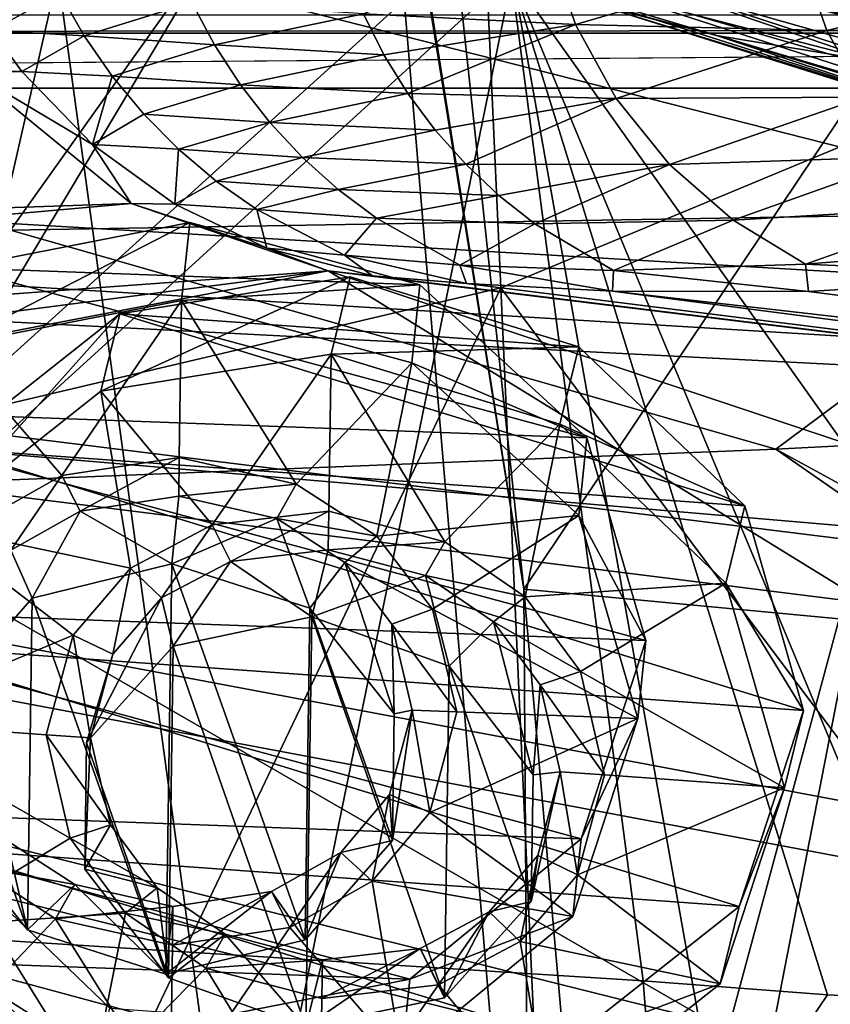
# Model space of a CAD drawing. Header units: metres. Extents: x -1004 to 0, y -808 to 0.
# Tile 113 of 139: x -347 to -308, y -101 to -54. Entities that reach past the tile are written whole.
import ezdxf

# ---------------------------------------------------------------- set-up
doc = ezdxf.new("R2010")
doc.units = ezdxf.units.M

msp = doc.modelspace()

# ---------------------------------------------------------------- linework, layer by layer
at = {"layer": 'top'}
for points in [[(-329.888824, -38.088737, 1930.046631), (-378.607605, -119.60273, 1985.827881), (-382.221283, -31.021881, 1934.762817)], [(-322.60022, -124.122322, 1979.295166), (-378.607605, -119.60273, 1985.827881), (-329.888824, -38.088737, 1930.046631)], [(-322.885803, -81.489136, 1954.172607), (-322.60022, -124.122322, 1979.295166), (-329.888824, -38.088737, 1930.046631)], [(-329.888824, -38.088737, 1930.046631), (-329.803864, -38.102722, 1930.036133), (-322.885803, -81.489136, 1954.172607)], [(-329.803864, -38.102722, 1930.036133), (-327.490509, -38.486088, 1929.765381), (-322.885803, -81.489136, 1954.172607)], [(-322.885803, -81.489136, 1954.172607), (-327.490509, -38.486088, 1929.765381), (-297.666809, -43.873398, 1928.242798)], [(-531.962463, -59.26767, 664.851257), (-249.112656, -44.404568, 665.240845), (-493.932129, -42.133965, 665.300049)], [(-322.885803, -81.489136, 1954.172607), (-297.666809, -43.873398, 1928.242798), (-307.902313, -82.908188, 1952.266235)], [(-249.112656, -44.404568, 665.240845), (-531.962463, -59.26767, 664.851257), (-202.874207, -76.227615, 664.407471)], [(-324.765137, -50.017815, 1509.10791), (-350.651184, -73.441544, 1524.558838), (-351.741699, -44.368996, 1507.820435)], [(-332.297424, -47.333519, 1243.259888), (-322.363861, -48.699509, 1199.064941), (-297.819336, -55.560478, 1199.125366)], [(-332.297424, -47.333519, 1243.259888), (-297.819336, -55.560478, 1199.125366), (-308.219482, -54.015511, 1243.258789)], [(-331.252136, -49.917217, 1479.793945), (-338.164642, -48.696449, 1447.124756), (-313.731018, -55.156986, 1447.401611)], [(-313.731018, -55.156986, 1447.401611), (-338.164642, -48.696449, 1447.124756), (-319.438293, -53.694134, 1413.385254)], [(-322.363861, -48.699509, 1199.064941), (-284.782043, -57.470615, 1155.747559), (-297.819336, -55.560478, 1199.125366)], [(-322.363861, -48.699509, 1199.064941), (-309.941284, -50.414143, 1155.576294), (-284.782043, -57.470615, 1155.747559)], [(-323.982086, -67.162064, 1518.985474), (-350.651184, -73.441544, 1524.558838), (-324.765137, -50.017815, 1509.10791)], [(-324.765137, -50.017815, 1509.10791), (-331.252136, -49.917217, 1479.793945), (-306.108185, -56.41354, 1479.853638)], [(-306.108185, -56.41354, 1479.853638), (-331.252136, -49.917217, 1479.793945), (-313.731018, -55.156986, 1447.401611)], [(-298.321289, -56.500305, 1510.757568), (-323.982086, -67.162064, 1518.985474), (-324.765137, -50.017815, 1509.10791)], [(-298.321289, -56.500305, 1510.757568), (-324.765137, -50.017815, 1509.10791), (-306.108185, -56.41354, 1479.853638)], [(-309.941284, -50.414143, 1155.576294), (-298.157166, -50.784431, 1111.821167), (-272.47406, -57.925327, 1112.078247)], [(-309.941284, -50.414143, 1155.576294), (-272.47406, -57.925327, 1112.078247), (-284.782043, -57.470615, 1155.747559)], [(-321.732208, -50.822426, 1817.403442), (-330.519928, -54.137676, 1775.916504), (-320.433777, -54.634357, 1817.318359)], [(-321.732208, -50.822426, 1817.403442), (-320.433777, -54.634357, 1817.318359), (-309.681976, -51.502537, 1858.304443)], [(-320.433777, -54.634357, 1817.318359), (-308.488464, -54.930969, 1858.237183), (-309.681976, -51.502537, 1858.304443)], [(-309.681976, -51.502537, 1858.304443), (-308.488464, -54.930969, 1858.237183), (-295.867584, -51.886883, 1898.645142)], [(-295.867584, -51.886883, 1898.645142), (-308.488464, -54.930969, 1858.237183), (-294.769318, -54.885746, 1898.599609)], [(-376.130707, -52.26717, 2033.806885), (-372.22702, -96.644707, 2025.778931), (-323.517303, -52.26717, 2030.046021)], [(-372.22702, -96.644707, 2025.778931), (-317.222504, -100.118637, 2020.946167), (-323.517303, -52.26717, 2030.046021)], [(-366.171051, -52.26717, 181.828079), (-345.062103, -52.26717, 185.403137), (-360.168396, -118.592033, 189.773727)], [(-345.062103, -52.26717, 185.403137), (-336.40332, -115.66851, 194.224075), (-360.168396, -118.592033, 189.773727)], [(-345.062103, -52.26717, 185.403137), (-323.424683, -52.26717, 190.665115), (-336.40332, -115.66851, 194.224075)], [(-323.424683, -52.26717, 190.665115), (-312.841736, -111.61409, 200.455399), (-336.40332, -115.66851, 194.224075)], [(-308.442505, -100.78614, 2019.896606), (-303.170807, -101.056534, 2019.255127), (-323.517303, -52.26717, 2030.046021)], [(-303.170807, -101.056534, 2019.255127), (-289.312134, -100.438484, 2017.681763), (-323.517303, -52.26717, 2030.046021)], [(-323.517303, -52.26717, 2030.046021), (-289.312134, -100.438484, 2017.681763), (-271.142548, -52.26717, 2023.785889)], [(-323.517303, -52.26717, 2030.046021), (-317.222504, -100.118637, 2020.946167), (-308.442505, -100.78614, 2019.896606)], [(-323.424683, -52.26717, 190.665115), (-301.283936, -52.26717, 197.828186), (-312.841736, -111.61409, 200.455399)], [(-301.283936, -52.26717, 197.828186), (-289.953552, -106.590332, 208.299179), (-312.841736, -111.61409, 200.455399)], [(-348.199188, -54.918324, 1649.629639), (-344.968475, -53.13139, 1691.991455), (-349.455109, -52.850819, 1649.664185)], [(-297.223114, -60.051609, 1333.162476), (-322.363007, -52.581688, 1378.559692), (-320.502441, -52.521122, 1333.181152)], [(-299.017517, -59.993362, 1378.557983), (-322.363007, -52.581688, 1378.559692), (-297.223114, -60.051609, 1333.162476)], [(-322.363007, -52.581688, 1378.559692), (-299.017517, -59.993362, 1378.557983), (-319.438293, -53.694134, 1413.385254)], [(-315.786743, -53.000256, 1288.011963), (-292.430908, -60.664188, 1287.986084), (-320.502441, -52.521122, 1333.181152)], [(-320.502441, -52.521122, 1333.181152), (-292.430908, -60.664188, 1287.986084), (-297.223114, -60.051609, 1333.162476)], [(-343.806641, -55.171806, 1691.945679), (-344.968475, -53.13139, 1691.991455), (-348.199188, -54.918324, 1649.629639)], [(-338.679626, -53.595192, 1734.107422), (-344.968475, -53.13139, 1691.991455), (-343.806641, -55.171806, 1691.945679)], [(-292.430908, -60.664188, 1287.986084), (-315.786743, -53.000256, 1288.011963), (-284.649048, -61.827869, 1243.246216)], [(-315.786743, -53.000256, 1288.011963), (-308.219482, -54.015511, 1243.258789), (-284.649048, -61.827869, 1243.246216)], [(-338.679626, -53.595192, 1734.107422), (-343.806641, -55.171806, 1691.945679), (-337.612671, -55.604336, 1734.056274)], [(-330.519928, -54.137676, 1775.916504), (-338.679626, -53.595192, 1734.107422), (-337.612671, -55.604336, 1734.056274)], [(-319.438293, -53.694134, 1413.385254), (-299.017517, -59.993362, 1378.557983), (-295.864014, -61.099407, 1413.545776)], [(-319.438293, -53.694134, 1413.385254), (-295.864014, -61.099407, 1413.545776), (-313.731018, -55.156986, 1447.401611)], [(-329.544006, -56.07827, 1775.865112), (-330.519928, -54.137676, 1775.916504), (-337.612671, -55.604336, 1734.056274)], [(-330.519928, -54.137676, 1775.916504), (-329.544006, -56.07827, 1775.865112), (-320.433777, -54.634357, 1817.318359)], [(-320.433777, -54.634357, 1817.318359), (-329.544006, -56.07827, 1775.865112), (-328.40274, -57.926014, 1775.81189)], [(-318.494507, -58.160942, 1817.221436), (-320.433777, -54.634357, 1817.318359), (-328.40274, -57.926014, 1775.81189)], [(-308.488464, -54.930969, 1858.237183), (-320.433777, -54.634357, 1817.318359), (-318.494507, -58.160942, 1817.221436)], [(-349.237091, -56.875664, 1607.294556), (-346.765869, -56.866184, 1649.595703), (-348.199188, -54.918324, 1649.629639)], [(-346.765869, -56.866184, 1649.595703), (-343.806641, -55.171806, 1691.945679), (-348.199188, -54.918324, 1649.629639)], [(-342.470184, -57.101757, 1691.900391), (-343.806641, -55.171806, 1691.945679), (-346.765869, -56.866184, 1649.595703)], [(-337.612671, -55.604336, 1734.056274), (-343.806641, -55.171806, 1691.945679), (-342.470184, -57.101757, 1691.900391)], [(-306.720154, -58.098354, 1858.155396), (-308.488464, -54.930969, 1858.237183), (-318.494507, -58.160942, 1817.221436)], [(-295.864014, -61.099407, 1413.545776), (-289.555817, -62.543907, 1447.660156), (-313.731018, -55.156986, 1447.401611)], [(-313.731018, -55.156986, 1447.401611), (-289.555817, -62.543907, 1447.660156), (-306.108185, -56.41354, 1479.853638)], [(-294.769318, -54.885746, 1898.599609), (-308.488464, -54.930969, 1858.237183), (-306.720154, -58.098354, 1858.155396)], [(-336.374207, -57.512032, 1734.004517), (-337.612671, -55.604336, 1734.056274), (-342.470184, -57.101757, 1691.900391)], [(-329.544006, -56.07827, 1775.865112), (-337.612671, -55.604336, 1734.056274), (-336.374207, -57.512032, 1734.004517)], [(-328.40274, -57.926014, 1775.81189), (-329.544006, -56.07827, 1775.865112), (-336.374207, -57.512032, 1734.004517)], [(-295.983002, -104.537399, 1538.428955), (-323.982086, -67.162064, 1518.985474), (-298.321289, -56.500305, 1510.757568)], [(-615.470276, -72.550049, 1606.88501), (-341.576477, -63.148872, 1607.130249), (-349.237091, -56.875664, 1607.294556)], [(-343.410339, -60.344074, 1649.530273), (-346.765869, -56.866184, 1649.595703), (-349.237091, -56.875664, 1607.294556)], [(-341.576477, -63.148872, 1607.130249), (-343.410339, -60.344074, 1649.530273), (-349.237091, -56.875664, 1607.294556)], [(-343.410339, -60.344074, 1649.530273), (-342.470184, -57.101757, 1691.900391), (-346.765869, -56.866184, 1649.595703)], [(-340.968628, -58.906216, 1691.855835), (-342.470184, -57.101757, 1691.900391), (-343.410339, -60.344074, 1649.530273)], [(-336.374207, -57.512032, 1734.004517), (-342.470184, -57.101757, 1691.900391), (-340.968628, -58.906216, 1691.855835)], [(-340.968628, -58.906216, 1691.855835), (-334.97287, -59.303493, 1733.952637), (-336.374207, -57.512032, 1734.004517)], [(-334.97287, -59.303493, 1733.952637), (-328.40274, -57.926014, 1775.81189), (-336.374207, -57.512032, 1734.004517)], [(-334.97287, -59.303493, 1733.952637), (-327.104065, -59.666676, 1775.757324), (-328.40274, -57.926014, 1775.81189)], [(-327.104065, -59.666676, 1775.757324), (-318.494507, -58.160942, 1817.221436), (-328.40274, -57.926014, 1775.81189)], [(-318.494507, -58.160942, 1817.221436), (-327.104065, -59.666676, 1775.757324), (-325.658264, -61.28764, 1775.701904)], [(-315.972229, -61.296837, 1817.115479), (-318.494507, -58.160942, 1817.221436), (-325.658264, -61.28764, 1775.701904)], [(-306.720154, -58.098354, 1858.155396), (-318.494507, -58.160942, 1817.221436), (-315.972229, -61.296837, 1817.115479)], [(-304.429474, -60.910816, 1858.061768), (-306.720154, -58.098354, 1858.155396), (-315.972229, -61.296837, 1817.115479)], [(-339.313843, -60.572037, 1691.812378), (-340.968628, -58.906216, 1691.855835), (-343.410339, -60.344074, 1649.530273)], [(-334.97287, -59.303493, 1733.952637), (-340.968628, -58.906216, 1691.855835), (-339.313843, -60.572037, 1691.812378)], [(-594.247375, -171.585114, 661.909546), (-196.308548, -147.470947, 662.541565), (-531.962463, -59.26767, 664.851257)], [(-196.308548, -147.470947, 662.541565), (-191.884094, -88.40519, 664.088562), (-531.962463, -59.26767, 664.851257)], [(-531.962463, -59.26767, 664.851257), (-191.884094, -88.40519, 664.088562), (-202.874207, -76.227615, 664.407471)], [(-333.41983, -60.965702, 1733.901001), (-334.97287, -59.303493, 1733.952637), (-339.313843, -60.572037, 1691.812378)], [(-327.104065, -59.666676, 1775.757324), (-334.97287, -59.303493, 1733.952637), (-333.41983, -60.965702, 1733.901001)], [(-325.658264, -61.28764, 1775.701904), (-327.104065, -59.666676, 1775.757324), (-333.41983, -60.965702, 1733.901001)], [(-339.490112, -63.178596, 1649.470215), (-343.410339, -60.344074, 1649.530273), (-341.576477, -63.148872, 1607.130249)], [(-339.490112, -63.178596, 1649.470215), (-339.313843, -60.572037, 1691.812378), (-343.410339, -60.344074, 1649.530273)], [(-337.518402, -62.086548, 1691.770264), (-339.313843, -60.572037, 1691.812378), (-339.490112, -63.178596, 1649.470215)], [(-333.41983, -60.965702, 1733.901001), (-339.313843, -60.572037, 1691.812378), (-337.518402, -62.086548, 1691.770264)], [(-331.726868, -62.486088, 1733.849976), (-333.41983, -60.965702, 1733.901001), (-337.518402, -62.086548, 1691.770264)], [(-325.658264, -61.28764, 1775.701904), (-333.41983, -60.965702, 1733.901001), (-331.726868, -62.486088, 1733.849976)], [(-324.076294, -62.776718, 1775.645874), (-325.658264, -61.28764, 1775.701904), (-331.726868, -62.486088, 1733.849976)], [(-315.972229, -61.296837, 1817.115479), (-325.658264, -61.28764, 1775.701904), (-324.076294, -62.776718, 1775.645874)], [(-322.369049, -64.121727, 1775.589844), (-315.972229, -61.296837, 1817.115479), (-324.076294, -62.776718, 1775.645874)], [(-315.972229, -61.296837, 1817.115479), (-322.369049, -64.121727, 1775.589844), (-312.942383, -63.948524, 1817.003662)], [(-304.429474, -60.910816, 1858.061768), (-315.972229, -61.296837, 1817.115479), (-312.942383, -63.948524, 1817.003662)], [(-301.684357, -63.284969, 1857.958984), (-304.429474, -60.910816, 1858.061768), (-312.942383, -63.948524, 1817.003662)], [(-335.59491, -63.437088, 1691.729858), (-337.518402, -62.086548, 1691.770264), (-339.490112, -63.178596, 1649.470215)], [(-331.726868, -62.486088, 1733.849976), (-337.518402, -62.086548, 1691.770264), (-335.59491, -63.437088, 1691.729858)], [(-329.905762, -63.852089, 1733.799927), (-331.726868, -62.486088, 1733.849976), (-335.59491, -63.437088, 1691.729858)], [(-324.076294, -62.776718, 1775.645874), (-331.726868, -62.486088, 1733.849976), (-329.905762, -63.852089, 1733.799927)], [(-615.470276, -72.550049, 1606.88501), (-591.933105, -85.384491, 1606.548584), (-341.576477, -63.148872, 1607.130249)], [(-591.933105, -85.384491, 1606.548584), (-332.205414, -66.348167, 1607.047974), (-341.576477, -63.148872, 1607.130249)], [(-341.576477, -63.148872, 1607.130249), (-332.205414, -66.348167, 1607.047974), (-335.122498, -65.274345, 1649.417358)], [(-335.122498, -65.274345, 1649.417358), (-339.490112, -63.178596, 1649.470215), (-341.576477, -63.148872, 1607.130249)], [(-335.59491, -63.437088, 1691.729858), (-339.490112, -63.178596, 1649.470215), (-335.122498, -65.274345, 1649.417358)], [(-322.369049, -64.121727, 1775.589844), (-324.076294, -62.776718, 1775.645874), (-329.905762, -63.852089, 1733.799927)], [(-329.905762, -63.852089, 1733.799927), (-335.59491, -63.437088, 1691.729858), (-331.423981, -65.601555, 1691.655762)], [(-331.423981, -65.601555, 1691.655762), (-335.59491, -63.437088, 1691.729858), (-335.122498, -65.274345, 1649.417358)], [(-301.684357, -63.284969, 1857.958984), (-312.942383, -63.948524, 1817.003662), (-309.493134, -66.029953, 1816.889404)], [(-298.56427, -65.144127, 1857.85022), (-301.684357, -63.284969, 1857.958984), (-309.493134, -66.029953, 1816.889404)], [(-325.935669, -66.076126, 1733.704834), (-329.905762, -63.852089, 1733.799927), (-331.423981, -65.601555, 1691.655762)], [(-322.369049, -64.121727, 1775.589844), (-329.905762, -63.852089, 1733.799927), (-325.935669, -66.076126, 1733.704834)], [(-318.63147, -66.335747, 1775.47937), (-322.369049, -64.121727, 1775.589844), (-325.935669, -66.076126, 1733.704834)], [(-312.942383, -63.948524, 1817.003662), (-322.369049, -64.121727, 1775.589844), (-318.63147, -66.335747, 1775.47937)], [(-309.493134, -66.029953, 1816.889404), (-312.942383, -63.948524, 1817.003662), (-318.63147, -66.335747, 1775.47937)], [(-332.205414, -66.348167, 1607.047974), (-330.090454, -66.582947, 1655.322266), (-335.122498, -65.274345, 1649.417358)], [(-335.122498, -65.274345, 1649.417358), (-330.090454, -66.582947, 1655.322266), (-331.423981, -65.601555, 1691.655762)], [(-309.493134, -66.029953, 1816.889404), (-297.378326, -66.572098, 1849.74353), (-298.56427, -65.144127, 1857.85022)], [(-330.090454, -66.582947, 1655.322266), (-325.61673, -66.957962, 1703.570801), (-331.423981, -65.601555, 1691.655762)], [(-331.423981, -65.601555, 1691.655762), (-325.61673, -66.957962, 1703.570801), (-325.935669, -66.076126, 1733.704834)], [(-591.933105, -85.384491, 1606.548584), (-567.294678, -96.737617, 1606.251099), (-332.205414, -66.348167, 1607.047974)], [(-567.294678, -96.737617, 1606.251099), (-541.695801, -106.479683, 1605.995728), (-332.205414, -66.348167, 1607.047974)], [(-332.205414, -66.348167, 1607.047974), (-541.695801, -106.479683, 1605.995728), (-272.857819, -102.921715, 1606.087891)], [(-272.857819, -102.921715, 1606.087891), (-246.948975, -94.762154, 1606.301514), (-332.205414, -66.348167, 1607.047974)], [(-246.948975, -94.762154, 1606.301514), (-225.76767, -79.417076, 1606.705933), (-332.205414, -66.348167, 1607.047974)], [(-332.205414, -66.348167, 1607.047974), (-225.76767, -79.417076, 1606.705933), (-330.090454, -66.582947, 1655.322266)], [(-325.61673, -66.957962, 1703.570801), (-318.67804, -67.316513, 1752.300415), (-325.935669, -66.076126, 1733.704834)], [(-325.935669, -66.076126, 1733.704834), (-318.67804, -67.316513, 1752.300415), (-318.63147, -66.335747, 1775.47937)], [(-318.67804, -67.316513, 1752.300415), (-309.347412, -67.335449, 1800.758545), (-318.63147, -66.335747, 1775.47937)], [(-318.63147, -66.335747, 1775.47937), (-309.347412, -67.335449, 1800.758545), (-309.493134, -66.029953, 1816.889404)], [(-309.347412, -67.335449, 1800.758545), (-297.378326, -66.572098, 1849.74353), (-309.493134, -66.029953, 1816.889404)], [(-225.767654, -79.416962, 1703.572632), (-325.61673, -66.957962, 1703.570801), (-330.090454, -66.582947, 1655.322266)], [(-225.76767, -79.417076, 1606.705933), (-225.767654, -79.416962, 1703.572632), (-330.090454, -66.582947, 1655.322266)], [(-318.67804, -67.316513, 1752.300415), (-325.61673, -66.957962, 1703.570801), (-225.767654, -79.416962, 1703.572632)], [(-297.378326, -66.572098, 1849.74353), (-309.347412, -67.335449, 1800.758545), (-225.767654, -77.948128, 1800.771362)], [(-323.982086, -67.162064, 1518.985474), (-348.900391, -119.331909, 1551.006836), (-350.651184, -73.441544, 1524.558838)], [(-321.921265, -113.105431, 1545.40979), (-348.900391, -119.331909, 1551.006836), (-323.982086, -67.162064, 1518.985474)], [(-295.983002, -104.537399, 1538.428955), (-321.921265, -113.105431, 1545.40979), (-323.982086, -67.162064, 1518.985474)], [(-225.767654, -77.948128, 1800.771362), (-309.347412, -67.335449, 1800.758545), (-318.67804, -67.316513, 1752.300415)], [(-225.767654, -77.948128, 1800.771362), (-318.67804, -67.316513, 1752.300415), (-225.767654, -79.416962, 1703.572632)], [(-307.902313, -82.908188, 1952.266235), (-319.120483, -124.470184, 1978.742554), (-322.885803, -81.489136, 1954.172607)], [(-319.120483, -124.470184, 1978.742554), (-322.60022, -124.122322, 1979.295166), (-322.885803, -81.489136, 1954.172607)], [(-303.635834, -124.783379, 1976.071655), (-319.120483, -124.470184, 1978.742554), (-307.902313, -82.908188, 1952.266235)], [(-372.22702, -96.644707, 2025.778931), (-373.720337, -108.123314, 2005.617065), (-316.263245, -112.357918, 1999.483887)], [(-317.222504, -100.118637, 2020.946167), (-372.22702, -96.644707, 2025.778931), (-316.263245, -112.357918, 1999.483887)], [(-316.263245, -112.357918, 1999.483887), (-308.442505, -100.78614, 2019.896606), (-317.222504, -100.118637, 2020.946167)], [(-303.170807, -101.056534, 2019.255127), (-308.442505, -100.78614, 2019.896606), (-316.263245, -112.357918, 1999.483887)], [(-303.635834, -124.783379, 1976.071655), (-303.170807, -101.056534, 2019.255127), (-316.263245, -112.357918, 1999.483887)]]:
    msp.add_3dface(points, dxfattribs=at)
at = {"layer": 'top0123411'}
for points in [[(-10, -10, 90), (-502.018646, -625.846375, 90), (-994.037292, -10, 90)], [(-494.003571, -626.560364, 90), (-502.018646, -625.846375, 90), (-10, -10, 90)], [(-485.779327, -628.854126, 90), (-494.003571, -626.560364, 90), (-10, -10, 90)], [(-477.800262, -632.855408, 90), (-485.779327, -628.854126, 90), (-10, -10, 90)], [(-10, -10, 90), (-470.61264, -638.481506, 90), (-477.800262, -632.855408, 90)], [(-217.024689, -763.271118, 90), (-470.61264, -638.481506, 90), (-10, -10, 90)], [(-393.460449, -52.505119, 163.059708), (-347.30011, -64.42334, 141.24382), (-338.880219, -52.554417, 163.059708)], [(-347.30011, -64.42334, 141.24382), (-295.737305, -63.549622, 141.152725), (-338.880219, -52.554417, 163.059708)], [(-338.880219, -52.554417, 163.059708), (-295.737305, -63.549622, 141.152725), (-285.483551, -52.625134, 163.059708)], [(-347.30011, -64.42334, 141.24382), (-310.910522, -74.838074, 118.716759), (-295.737305, -63.549622, 141.152725)], [(-310.910522, -74.838074, 118.716759), (-261.255157, -72.276657, 118.761467), (-295.737305, -63.549622, 141.152725)], [(-357.917725, -76.72718, 118.683784), (-310.910522, -74.838074, 118.716759), (-347.30011, -64.42334, 141.24382)], [(-261.255157, -72.276657, 118.761467), (-310.910522, -74.838074, 118.716759), (-67.634972, -207.468338, 116.401688)], [(-310.910522, -74.838074, 118.716759), (-357.917725, -76.72718, 118.683784), (-65.746979, -245.352539, 115.740417)], [(-67.634972, -207.468338, 116.401688), (-310.910522, -74.838074, 118.716759), (-65.746979, -245.352539, 115.740417)], [(-65.746979, -245.352539, 115.740417), (-357.917725, -76.72718, 118.683784), (-406.245697, -78.120522, 118.659462)], [(-406.245697, -78.120522, 118.659462), (-490.16217, -606.131226, 109.443001), (-63.32338, -322.340668, 114.396584)], [(-63.32338, -322.340668, 114.396584), (-64.29863, -283.87738, 115.067963), (-406.245697, -78.120522, 118.659462)], [(-64.29863, -283.87738, 115.067963), (-65.746979, -245.352539, 115.740417), (-406.245697, -78.120522, 118.659462)]]:
    msp.add_3dface(points, dxfattribs=at)
at = {"layer": 'top0123412'}
for points in [[(-51.716675, -51.714104, 2065.279785), (-952.320618, -51.714104, 2065.279785), (-502.018646, -55.05748, 2077.158447)], [(-54.777439, -54.774872, 2076.154297), (-51.716675, -51.714104, 2065.279785), (-502.018646, -55.05748, 2077.158447)], [(-502.018646, -57.672649, 2075.415039), (-949.849792, -54.184963, 2063.023682), (-54.187531, -54.184963, 2063.023682)], [(-57.675217, -57.672649, 2075.415039), (-502.018646, -57.672649, 2075.415039), (-54.187531, -54.184963, 2063.023682)], [(-502.018646, -55.05748, 2077.158447), (-55.064697, -55.05748, 2077.158447), (-54.777439, -54.774872, 2076.154297)], [(-102.243904, -155.042709, 2143.80835), (-502.018646, -55.05748, 2077.158447), (-183.245575, -194.333847, 2169.999756)], [(-183.245575, -194.333847, 2169.999756), (-502.018646, -55.05748, 2077.158447), (-502.018646, -194.333847, 2169.999756)], [(-102.243904, -155.042709, 2143.80835), (-85.585182, -133.331024, 2129.335449), (-502.018646, -55.05748, 2077.158447)], [(-85.585182, -133.331024, 2129.335449), (-71.911613, -108.299583, 2112.649414), (-502.018646, -55.05748, 2077.158447)], [(-502.018646, -55.05748, 2077.158447), (-71.911613, -108.299583, 2112.649414), (-61.49197, -80.833572, 2094.340576)], [(-61.49197, -80.833572, 2094.340576), (-55.064697, -55.05748, 2077.158447), (-502.018646, -55.05748, 2077.158447)], [(-502.018646, -195.279739, 2167.143799), (-502.018646, -57.672649, 2075.415039), (-183.245575, -195.279739, 2167.143799)], [(-502.018646, -57.672649, 2075.415039), (-104.076797, -156.881226, 2141.547363), (-183.245575, -195.279739, 2167.143799)], [(-57.675217, -57.672649, 2075.415039), (-64.211121, -84.251289, 2093.132324), (-502.018646, -57.672649, 2075.415039)], [(-64.211121, -84.251289, 2093.132324), (-74.447891, -111.240685, 2111.123535), (-502.018646, -57.672649, 2075.415039)], [(-502.018646, -57.672649, 2075.415039), (-74.447891, -111.240685, 2111.123535), (-87.78051, -135.641296, 2127.388916)], [(-87.78051, -135.641296, 2127.388916), (-104.076797, -156.881226, 2141.547363), (-502.018646, -57.672649, 2075.415039)]]:
    msp.add_3dface(points, dxfattribs=at)
at = {"layer": 'top0123416'}
for points in [[(-233.311279, -124.02623, 1633.36084), (-632.336914, -96.123642, 1633.36084), (-632.397461, -96.989761, 1638.284912)], [(-632.336914, -96.123642, 1633.36084), (-233.311279, -124.02623, 1633.36084), (-572.498474, -100.529236, 1632.846069)], [(-233.371841, -124.892357, 1638.284912), (-632.397461, -96.989761, 1638.284912), (-632.72522, -101.676781, 1639.994995)], [(-233.371841, -124.892357, 1638.284912), (-233.311279, -124.02623, 1633.36084), (-632.397461, -96.989761, 1638.284912)], [(-632.931824, -104.631546, 1631.857056), (-632.604065, -99.944534, 1630.146973), (-233.906204, -132.534134, 1631.857056)], [(-632.604065, -99.944534, 1630.146973), (-233.578461, -127.847122, 1630.146973), (-233.906204, -132.534134, 1631.857056)], [(-632.604065, -99.944534, 1630.146973), (-572.712219, -103.585953, 1630.274902), (-293.394257, -123.117767, 1630.274902)], [(-632.604065, -99.944534, 1630.146973), (-293.394257, -123.117767, 1630.274902), (-233.578461, -127.847122, 1630.146973)], [(-233.311279, -124.02623, 1633.36084), (-293.180511, -120.06105, 1632.846069), (-572.498474, -100.529236, 1632.846069)], [(-572.498474, -100.529236, 1632.846069), (-293.180511, -120.06105, 1632.846069), (-571.109802, -100.93853, 1632.306519)], [(-293.180511, -120.06105, 1632.846069), (-294.612518, -120.273216, 1632.306519), (-571.109802, -100.93853, 1632.306519)], [(-571.109802, -100.93853, 1632.306519), (-294.612518, -120.273216, 1632.306519), (-570.591492, -101.929459, 1631.240723)]]:
    msp.add_3dface(points, dxfattribs=at)
at = {"layer": 'top0123430'}
for points in [[(-342.109467, -68.400177, 1953.923584), (-331.155212, -66.632126, 1951.361206), (-343.014374, -72.080841, 1947.515625)], [(-331.155212, -66.632126, 1951.361206), (-332.06012, -70.31279, 1944.953125), (-343.014374, -72.080841, 1947.515625)], [(-320.274292, -69.970879, 1951.742432), (-331.155212, -66.632126, 1951.361206), (-342.109467, -68.400177, 1953.923584)], [(-332.06012, -70.31279, 1944.953125), (-331.155212, -66.632126, 1951.361206), (-320.274292, -69.970879, 1951.742432)], [(-350.201843, -74.801285, 1958.743042), (-342.109467, -68.400177, 1953.923584), (-351.10672, -78.481949, 1952.334961)], [(-342.109467, -68.400177, 1953.923584), (-343.014374, -72.080841, 1947.515625), (-351.10672, -78.481949, 1952.334961)], [(-312.382172, -77.521812, 1954.965088), (-342.109467, -68.400177, 1953.923584), (-350.201843, -74.801285, 1958.743042)], [(-312.382172, -77.521812, 1954.965088), (-320.274292, -69.970879, 1951.742432), (-342.109467, -68.400177, 1953.923584)], [(-321.179169, -73.651543, 1945.334351), (-332.06012, -70.31279, 1944.953125), (-320.274292, -69.970879, 1951.742432)], [(-321.179169, -73.651543, 1945.334351), (-320.274292, -69.970879, 1951.742432), (-312.382172, -77.521812, 1954.965088)], [(-343.014374, -72.080841, 1947.515625), (-332.06012, -70.31279, 1944.953125), (-337.718414, -78.43782, 1950.419067)], [(-332.06012, -70.31279, 1944.953125), (-332.167297, -77.7808, 1949.257813), (-337.718414, -78.43782, 1950.419067)], [(-332.167297, -77.7808, 1949.257813), (-332.06012, -70.31279, 1944.953125), (-326.646484, -79.234276, 1949.31311)], [(-332.06012, -70.31279, 1944.953125), (-321.179169, -73.651543, 1945.334351), (-326.646484, -79.234276, 1949.31311)], [(-351.10672, -78.481949, 1952.334961), (-343.014374, -72.080841, 1947.515625), (-341.605927, -80.500221, 1952.152588)], [(-343.014374, -72.080841, 1947.515625), (-337.718414, -78.43782, 1950.419067), (-341.605927, -80.500221, 1952.152588)], [(-326.646484, -79.234276, 1949.31311), (-321.179169, -73.651543, 1945.334351), (-322.826172, -81.851135, 1950.276611)], [(-321.179169, -73.651543, 1945.334351), (-313.287079, -81.202477, 1948.557007), (-322.826172, -81.851135, 1950.276611)], [(-313.287079, -81.202477, 1948.557007), (-321.179169, -73.651543, 1945.334351), (-312.382172, -77.521812, 1954.965088)], [(-309.593628, -87.261673, 1960.165771), (-350.201843, -74.801285, 1958.743042), (-353.263977, -84.120277, 1964.528076)], [(-309.593628, -87.261673, 1960.165771), (-312.382172, -77.521812, 1954.965088), (-350.201843, -74.801285, 1958.743042)], [(-313.287079, -81.202477, 1948.557007), (-312.382172, -77.521812, 1954.965088), (-309.593628, -87.261673, 1960.165771)], [(-337.718414, -78.43782, 1950.419067), (-332.167297, -77.7808, 1949.257813), (-336.850586, -80.170349, 1951.291626)], [(-332.167297, -77.7808, 1949.257813), (-332.193726, -79.621773, 1950.31897), (-336.850586, -80.170349, 1951.291626)], [(-332.193726, -79.621773, 1950.31897), (-332.167297, -77.7808, 1949.257813), (-326.646484, -79.234276, 1949.31311)], [(-354.168884, -87.800941, 1958.120117), (-351.10672, -78.481949, 1952.334961), (-344.334656, -83.671303, 1954.359375)], [(-351.10672, -78.481949, 1952.334961), (-341.605927, -80.500221, 1952.152588), (-344.334656, -83.671303, 1954.359375)], [(-341.605927, -80.500221, 1952.152588), (-337.718414, -78.43782, 1950.419067), (-340.133209, -81.909271, 1952.754028)], [(-337.718414, -78.43782, 1950.419067), (-336.850586, -80.170349, 1951.291626), (-340.133209, -81.909271, 1952.754028)], [(-327.562225, -80.838501, 1950.363892), (-332.193726, -79.621773, 1950.31897), (-326.646484, -79.234276, 1949.31311)], [(-327.562225, -80.838501, 1950.363892), (-326.646484, -79.234276, 1949.31311), (-322.826172, -81.851135, 1950.276611)], [(-336.850586, -80.170349, 1951.291626), (-332.193726, -79.621773, 1950.31897), (-332.978485, -82.813705, 1944.761841)], [(-327.562225, -80.838501, 1950.363892), (-332.978485, -82.813705, 1944.761841), (-332.193726, -79.621773, 1950.31897)], [(-344.334656, -83.671303, 1954.359375), (-341.605927, -80.500221, 1952.152588), (-342.434418, -84.587173, 1954.617065)], [(-341.605927, -80.500221, 1952.152588), (-340.133209, -81.909271, 1952.754028), (-342.434418, -84.587173, 1954.617065)], [(-340.133209, -81.909271, 1952.754028), (-336.850586, -80.170349, 1951.291626), (-339.56781, -84.207367, 1946.492798)], [(-339.56781, -84.207367, 1946.492798), (-336.850586, -80.170349, 1951.291626), (-332.978485, -82.813705, 1944.761841)], [(-326.442688, -85.15152, 1945.181763), (-332.978485, -82.813705, 1944.761841), (-327.562225, -80.838501, 1950.363892)], [(-324.336243, -83.045609, 1951.176025), (-327.562225, -80.838501, 1950.363892), (-322.826172, -81.851135, 1950.276611)], [(-324.336243, -83.045609, 1951.176025), (-326.442688, -85.15152, 1945.181763), (-327.562225, -80.838501, 1950.363892)], [(-322.826172, -81.851135, 1950.276611), (-313.287079, -81.202477, 1948.557007), (-320.194, -85.407845, 1951.947876)], [(-313.287079, -81.202477, 1948.557007), (-310.498505, -90.942337, 1953.75769), (-320.194, -85.407845, 1951.947876)], [(-310.498505, -90.942337, 1953.75769), (-313.287079, -81.202477, 1948.557007), (-309.593628, -87.261673, 1960.165771)], [(-343.693665, -88.788261, 1949.706665), (-342.434418, -84.587173, 1954.617065), (-340.133209, -81.909271, 1952.754028)], [(-343.693665, -88.788261, 1949.706665), (-340.133209, -81.909271, 1952.754028), (-339.56781, -84.207367, 1946.492798)], [(-324.336243, -83.045609, 1951.176025), (-322.826172, -81.851135, 1950.276611), (-320.194, -85.407845, 1951.947876)], [(-339.56781, -84.207367, 1946.492798), (-332.978485, -82.813705, 1944.761841), (-333.258301, -102.308853, 1955.999023)], [(-333.258301, -102.308853, 1955.999023), (-332.978485, -82.813705, 1944.761841), (-326.669037, -100.919739, 1954.27063)], [(-332.978485, -82.813705, 1944.761841), (-326.442688, -85.15152, 1945.181763), (-326.669037, -100.919739, 1954.27063)], [(-322.456726, -90.315926, 1947.585205), (-326.442688, -85.15152, 1945.181763), (-324.336243, -83.045609, 1951.176025)], [(-322.116608, -86.048721, 1952.587524), (-324.336243, -83.045609, 1951.176025), (-320.194, -85.407845, 1951.947876)], [(-322.116608, -86.048721, 1952.587524), (-322.456726, -90.315926, 1947.585205), (-324.336243, -83.045609, 1951.176025)], [(-344.334656, -83.671303, 1954.359375), (-345.612976, -88.416405, 1957.265381), (-354.168884, -87.800941, 1958.120117)], [(-345.612976, -88.416405, 1957.265381), (-344.334656, -83.671303, 1954.359375), (-343.503815, -88.568115, 1957.054688)], [(-344.334656, -83.671303, 1954.359375), (-342.434418, -84.587173, 1954.617065), (-343.503815, -88.568115, 1957.054688)], [(-312.655762, -96.580666, 1965.950806), (-353.263977, -84.120277, 1964.528076), (-350.475433, -93.860138, 1969.72876)], [(-312.655762, -96.580666, 1965.950806), (-309.593628, -87.261673, 1960.165771), (-353.263977, -84.120277, 1964.528076)], [(-343.693665, -88.788261, 1949.706665), (-339.56781, -84.207367, 1946.492798), (-339.794159, -99.975594, 1955.581787)], [(-339.794159, -99.975594, 1955.581787), (-339.56781, -84.207367, 1946.492798), (-333.258301, -102.308853, 1955.999023)], [(-343.503815, -88.568115, 1957.054688), (-342.434418, -84.587173, 1954.617065), (-343.693665, -88.788261, 1949.706665)], [(-326.669037, -100.919739, 1954.27063), (-326.442688, -85.15152, 1945.181763), (-322.543182, -96.338852, 1951.056885)], [(-326.442688, -85.15152, 1945.181763), (-322.456726, -90.315926, 1947.585205), (-322.543182, -96.338852, 1951.056885)], [(-322.116608, -86.048721, 1952.587524), (-320.194, -85.407845, 1951.947876), (-319.054382, -90.326881, 1954.612305)], [(-320.194, -85.407845, 1951.947876), (-310.498505, -90.942337, 1953.75769), (-319.054382, -90.326881, 1954.612305)], [(-322.456726, -90.315926, 1947.585205), (-322.116608, -86.048721, 1952.587524), (-321.163574, -90.17514, 1954.82312)], [(-321.163574, -90.17514, 1954.82312), (-322.116608, -86.048721, 1952.587524), (-319.054382, -90.326881, 1954.612305)], [(-310.498505, -90.942337, 1953.75769), (-309.593628, -87.261673, 1960.165771), (-312.655762, -96.580666, 1965.950806)], [(-345.612976, -88.416405, 1957.265381), (-344.473389, -93.335442, 1959.92981), (-354.168884, -87.800941, 1958.120117)], [(-354.168884, -87.800941, 1958.120117), (-344.473389, -93.335442, 1959.92981), (-351.38031, -97.540802, 1963.320679)], [(-344.473389, -93.335442, 1959.92981), (-345.612976, -88.416405, 1957.265381), (-342.550781, -92.694534, 1959.290283)], [(-345.612976, -88.416405, 1957.265381), (-343.503815, -88.568115, 1957.054688), (-342.550781, -92.694534, 1959.290283)], [(-342.550781, -92.694534, 1959.290283), (-343.503815, -88.568115, 1957.054688), (-343.780121, -94.811188, 1953.178345)], [(-343.780121, -94.811188, 1953.178345), (-343.503815, -88.568115, 1957.054688), (-343.693665, -88.788261, 1949.706665)], [(-343.780121, -94.811188, 1953.178345), (-343.693665, -88.788261, 1949.706665), (-339.794159, -99.975594, 1955.581787)], [(-322.543182, -96.338852, 1951.056885), (-321.163574, -90.17514, 1954.82312), (-322.232971, -94.156082, 1957.26062)], [(-322.543182, -96.338852, 1951.056885), (-322.456726, -90.315926, 1947.585205), (-321.163574, -90.17514, 1954.82312)], [(-322.232971, -94.156082, 1957.26062), (-321.163574, -90.17514, 1954.82312), (-320.332733, -95.071983, 1957.518311)], [(-321.163574, -90.17514, 1954.82312), (-319.054382, -90.326881, 1954.612305), (-320.332733, -95.071983, 1957.518311)], [(-310.498505, -90.942337, 1953.75769), (-320.332733, -95.071983, 1957.518311), (-319.054382, -90.326881, 1954.612305)], [(-310.498505, -90.942337, 1953.75769), (-313.560669, -100.26133, 1959.542725), (-320.332733, -95.071983, 1957.518311)], [(-313.560669, -100.26133, 1959.542725), (-310.498505, -90.942337, 1953.75769), (-312.655762, -96.580666, 1965.950806)], [(-344.473389, -93.335442, 1959.92981), (-342.550781, -92.694534, 1959.290283), (-340.331116, -95.697647, 1960.701782)], [(-340.331116, -95.697647, 1960.701782), (-342.550781, -92.694534, 1959.290283), (-343.780121, -94.811188, 1953.178345)], [(-344.473389, -93.335442, 1959.92981), (-341.841217, -96.892151, 1961.601074), (-351.38031, -97.540802, 1963.320679)], [(-341.841217, -96.892151, 1961.601074), (-344.473389, -93.335442, 1959.92981), (-340.331116, -95.697647, 1960.701782)], [(-350.475433, -93.860138, 1969.72876), (-351.38031, -97.540802, 1963.320679), (-343.48822, -105.091743, 1966.543335)], [(-342.583313, -101.411079, 1972.951416), (-350.475433, -93.860138, 1969.72876), (-343.48822, -105.091743, 1966.543335)], [(-320.748138, -102.981781, 1970.770142), (-350.475433, -93.860138, 1969.72876), (-342.583313, -101.411079, 1972.951416)], [(-320.748138, -102.981781, 1970.770142), (-312.655762, -96.580666, 1965.950806), (-350.475433, -93.860138, 1969.72876)], [(-324.53418, -96.833984, 1959.123779), (-322.232971, -94.156082, 1957.26062), (-323.061462, -98.243057, 1959.725098)], [(-324.53418, -96.833984, 1959.123779), (-322.543182, -96.338852, 1951.056885), (-322.232971, -94.156082, 1957.26062)], [(-322.232971, -94.156082, 1957.26062), (-320.332733, -95.071983, 1957.518311), (-323.061462, -98.243057, 1959.725098)], [(-340.331116, -95.697647, 1960.701782), (-343.780121, -94.811188, 1953.178345), (-339.794159, -99.975594, 1955.581787)], [(-313.560669, -100.26133, 1959.542725), (-323.061462, -98.243057, 1959.725098), (-320.332733, -95.071983, 1957.518311)], [(-341.841217, -96.892151, 1961.601074), (-340.331116, -95.697647, 1960.701782), (-337.105164, -97.904755, 1961.513916)], [(-337.105164, -97.904755, 1961.513916), (-340.331116, -95.697647, 1960.701782), (-339.794159, -99.975594, 1955.581787)], [(-326.669037, -100.919739, 1954.27063), (-322.543182, -96.338852, 1951.056885), (-324.53418, -96.833984, 1959.123779)], [(-351.38031, -97.540802, 1963.320679), (-341.841217, -96.892151, 1961.601074), (-343.48822, -105.091743, 1966.543335)], [(-341.841217, -96.892151, 1961.601074), (-338.020905, -99.50901, 1962.564697), (-343.48822, -105.091743, 1966.543335)], [(-338.020905, -99.50901, 1962.564697), (-341.841217, -96.892151, 1961.601074), (-337.105164, -97.904755, 1961.513916)], [(-327.816772, -98.572906, 1960.58606), (-324.53418, -96.833984, 1959.123779), (-326.948975, -100.305458, 1961.458618)], [(-327.816772, -98.572906, 1960.58606), (-326.669037, -100.919739, 1954.27063), (-324.53418, -96.833984, 1959.123779)], [(-324.53418, -96.833984, 1959.123779), (-323.061462, -98.243057, 1959.725098), (-326.948975, -100.305458, 1961.458618)], [(-313.560669, -100.26133, 1959.542725), (-312.655762, -96.580666, 1965.950806), (-320.748138, -102.981781, 1970.770142)], [(-337.105164, -97.904755, 1961.513916), (-339.794159, -99.975594, 1955.581787), (-333.258301, -102.308853, 1955.999023)], [(-338.020905, -99.50901, 1962.564697), (-337.105164, -97.904755, 1961.513916), (-332.473633, -99.121483, 1961.558838)], [(-332.473633, -99.121483, 1961.558838), (-337.105164, -97.904755, 1961.513916), (-333.258301, -102.308853, 1955.999023)], [(-321.653015, -106.662445, 1964.362183), (-326.948975, -100.305458, 1961.458618), (-323.061462, -98.243057, 1959.725098)], [(-313.560669, -100.26133, 1959.542725), (-321.653015, -106.662445, 1964.362183), (-323.061462, -98.243057, 1959.725098)], [(-332.473633, -99.121483, 1961.558838), (-333.258301, -102.308853, 1955.999023), (-327.816772, -98.572906, 1960.58606)], [(-333.258301, -102.308853, 1955.999023), (-326.669037, -100.919739, 1954.27063), (-327.816772, -98.572906, 1960.58606)], [(-332.473633, -99.121483, 1961.558838), (-327.816772, -98.572906, 1960.58606), (-332.500061, -100.962479, 1962.619873)], [(-327.816772, -98.572906, 1960.58606), (-326.948975, -100.305458, 1961.458618), (-332.500061, -100.962479, 1962.619873)], [(-332.500061, -100.962479, 1962.619873), (-338.020905, -99.50901, 1962.564697), (-332.473633, -99.121483, 1961.558838)], [(-343.48822, -105.091743, 1966.543335), (-338.020905, -99.50901, 1962.564697), (-332.607269, -108.430496, 1966.924561)], [(-338.020905, -99.50901, 1962.564697), (-332.500061, -100.962479, 1962.619873), (-332.607269, -108.430496, 1966.924561)], [(-332.607269, -108.430496, 1966.924561), (-332.500061, -100.962479, 1962.619873), (-326.948975, -100.305458, 1961.458618)], [(-321.653015, -106.662445, 1964.362183), (-332.607269, -108.430496, 1966.924561), (-326.948975, -100.305458, 1961.458618)], [(-321.653015, -106.662445, 1964.362183), (-313.560669, -100.26133, 1959.542725), (-320.748138, -102.981781, 1970.770142)]]:
    msp.add_3dface(points, dxfattribs=at)
at = {"layer": 'top0123432'}
for points in [[(-349.805511, -66.211342, 1520.287109), (-338.784821, -64.059593, 1518.389282), (-350.192719, -69.914566, 1513.839966)], [(-338.784821, -64.059593, 1518.389282), (-339.172028, -67.762817, 1511.942139), (-350.192719, -69.914566, 1513.839966)], [(-327.836975, -67.017204, 1519.430664), (-338.784821, -64.059593, 1518.389282), (-349.805511, -66.211342, 1520.287109)], [(-339.172028, -67.762817, 1511.942139), (-338.784821, -64.059593, 1518.389282), (-327.836975, -67.017204, 1519.430664)], [(-319.895416, -74.291687, 1523.132202), (-349.805511, -66.211342, 1520.287109), (-357.946075, -72.895882, 1524.615601)], [(-319.895416, -74.291687, 1523.132202), (-327.836975, -67.017204, 1519.430664), (-349.805511, -66.211342, 1520.287109)], [(-328.224182, -70.720436, 1512.983521), (-339.172028, -67.762817, 1511.942139), (-327.836975, -67.017204, 1519.430664)], [(-328.224182, -70.720436, 1512.983521), (-327.836975, -67.017204, 1519.430664), (-319.895416, -74.291687, 1523.132202)], [(-350.192719, -69.914566, 1513.839966), (-339.172028, -67.762817, 1511.942139), (-344.863373, -76.086029, 1517.064819)], [(-339.172028, -67.762817, 1511.942139), (-339.278534, -75.234566, 1516.240356), (-344.863373, -76.086029, 1517.064819)], [(-339.278534, -75.234566, 1516.240356), (-339.172028, -67.762817, 1511.942139), (-333.723816, -76.494659, 1516.630493)], [(-339.172028, -67.762817, 1511.942139), (-328.224182, -70.720436, 1512.983521), (-333.723816, -76.494659, 1516.630493)], [(-350.192719, -69.914566, 1513.839966), (-344.863373, -76.086029, 1517.064819), (-348.7742, -78.284592, 1518.5625)], [(-333.723816, -76.494659, 1516.630493), (-328.224182, -70.720436, 1512.983521), (-329.87973, -78.977692, 1517.825928)], [(-328.224182, -70.720436, 1512.983521), (-320.282623, -77.994911, 1516.685059), (-329.87973, -78.977692, 1517.825928)], [(-320.282623, -77.994911, 1516.685059), (-328.224182, -70.720436, 1512.983521), (-319.895416, -74.291687, 1523.132202)], [(-317.088104, -83.933838, 1528.501953), (-357.946075, -72.895882, 1524.615601), (-361.025208, -82.322105, 1530.214966)], [(-317.088104, -83.933838, 1528.501953), (-319.895416, -74.291687, 1523.132202), (-357.946075, -72.895882, 1524.615601)], [(-320.282623, -77.994911, 1516.685059), (-319.895416, -74.291687, 1523.132202), (-317.088104, -83.933838, 1528.501953)], [(-344.863373, -76.086029, 1517.064819), (-339.278534, -75.234566, 1516.240356), (-343.989929, -77.788147, 1517.990112)], [(-339.278534, -75.234566, 1516.240356), (-339.30481, -77.076462, 1517.299927), (-343.989929, -77.788147, 1517.990112)], [(-339.30481, -77.076462, 1517.299927), (-339.278534, -75.234566, 1516.240356), (-333.723816, -76.494659, 1516.630493)], [(-348.7742, -78.284592, 1518.5625), (-344.863373, -76.086029, 1517.064819), (-347.292236, -79.642044, 1519.253296)], [(-344.863373, -76.086029, 1517.064819), (-343.989929, -77.788147, 1517.990112), (-347.292236, -79.642044, 1519.253296)], [(-334.644836, -78.130951, 1517.625732), (-339.30481, -77.076462, 1517.299927), (-333.723816, -76.494659, 1516.630493)], [(-334.644836, -78.130951, 1517.625732), (-333.723816, -76.494659, 1516.630493), (-329.87973, -78.977692, 1517.825928)], [(-343.989929, -77.788147, 1517.990112), (-339.30481, -77.076462, 1517.299927), (-339.640594, -80.287949, 1511.708862)], [(-334.644836, -78.130951, 1517.625732), (-339.640594, -80.287949, 1511.708862), (-339.30481, -77.076462, 1517.299927)], [(-347.292236, -79.642044, 1519.253296), (-343.989929, -77.788147, 1517.990112), (-346.269836, -81.912422, 1513.040161)], [(-346.269836, -81.912422, 1513.040161), (-343.989929, -77.788147, 1517.990112), (-339.640594, -80.287949, 1511.708862)], [(-333.064545, -82.396828, 1512.525269), (-339.640594, -80.287949, 1511.708862), (-334.644836, -78.130951, 1517.625732)], [(-331.398804, -80.22506, 1518.633667), (-334.644836, -78.130951, 1517.625732), (-329.87973, -78.977692, 1517.825928)], [(-331.398804, -80.22506, 1518.633667), (-333.064545, -82.396828, 1512.525269), (-334.644836, -78.130951, 1517.625732)], [(-329.87973, -78.977692, 1517.825928), (-320.282623, -77.994911, 1516.685059), (-327.230896, -82.442192, 1519.65686)], [(-320.282623, -77.994911, 1516.685059), (-317.475311, -87.637062, 1522.054932), (-327.230896, -82.442192, 1519.65686)], [(-317.475311, -87.637062, 1522.054932), (-320.282623, -77.994911, 1516.685059), (-317.088104, -83.933838, 1528.501953)], [(-331.398804, -80.22506, 1518.633667), (-329.87973, -78.977692, 1517.825928), (-327.230896, -82.442192, 1519.65686)], [(-350.420013, -86.637817, 1516.003662), (-347.292236, -79.642044, 1519.253296), (-346.269836, -81.912422, 1513.040161)], [(-346.269836, -81.912422, 1513.040161), (-339.640594, -80.287949, 1511.708862), (-339.91864, -99.792839, 1522.929199)], [(-339.91864, -99.792839, 1522.929199), (-339.640594, -80.287949, 1511.708862), (-333.289429, -98.172928, 1521.600586)], [(-339.640594, -80.287949, 1511.708862), (-333.064545, -82.396828, 1512.525269), (-333.289429, -98.172928, 1521.600586)], [(-329.053375, -87.4216, 1515.170654), (-333.064545, -82.396828, 1512.525269), (-331.398804, -80.22506, 1518.633667)], [(-329.1651, -83.150406, 1520.17981), (-331.398804, -80.22506, 1518.633667), (-327.230896, -82.442192, 1519.65686)], [(-329.1651, -83.150406, 1520.17981), (-329.053375, -87.4216, 1515.170654), (-331.398804, -80.22506, 1518.633667)], [(-350.420013, -86.637817, 1516.003662), (-346.269836, -81.912422, 1513.040161), (-346.494751, -97.688522, 1522.115356)], [(-346.494751, -97.688522, 1522.115356), (-346.269836, -81.912422, 1513.040161), (-339.91864, -99.792839, 1522.929199)], [(-320.167267, -93.360062, 1534.101318), (-361.025208, -82.322105, 1530.214966), (-358.217896, -91.964256, 1535.584839)], [(-320.167267, -93.360062, 1534.101318), (-317.088104, -83.933838, 1528.501953), (-361.025208, -82.322105, 1530.214966)], [(-333.289429, -98.172928, 1521.600586), (-333.064545, -82.396828, 1512.525269), (-329.139282, -93.44754, 1518.637085)], [(-333.064545, -82.396828, 1512.525269), (-329.053375, -87.4216, 1515.170654), (-329.139282, -93.44754, 1518.637085)], [(-329.1651, -83.150406, 1520.17981), (-327.230896, -82.442192, 1519.65686), (-326.083466, -87.321297, 1522.390503)], [(-327.230896, -82.442192, 1519.65686), (-317.475311, -87.637062, 1522.054932), (-326.083466, -87.321297, 1522.390503)], [(-328.205505, -87.243439, 1522.473267), (-329.1651, -83.150406, 1520.17981), (-326.083466, -87.321297, 1522.390503)], [(-329.053375, -87.4216, 1515.170654), (-329.1651, -83.150406, 1520.17981), (-328.205505, -87.243439, 1522.473267)], [(-317.475311, -87.637062, 1522.054932), (-317.088104, -83.933838, 1528.501953), (-320.167267, -93.360062, 1534.101318)], [(-350.50592, -92.66375, 1519.470093), (-350.420013, -86.637817, 1516.003662), (-346.494751, -97.688522, 1522.115356)], [(-329.280731, -91.261826, 1524.845947), (-328.205505, -87.243439, 1522.473267), (-327.368713, -92.11116, 1525.218994)], [(-329.139282, -93.44754, 1518.637085), (-328.205505, -87.243439, 1522.473267), (-329.280731, -91.261826, 1524.845947)], [(-329.139282, -93.44754, 1518.637085), (-329.053375, -87.4216, 1515.170654), (-328.205505, -87.243439, 1522.473267)], [(-328.205505, -87.243439, 1522.473267), (-326.083466, -87.321297, 1522.390503), (-327.368713, -92.11116, 1525.218994)], [(-317.475311, -87.637062, 1522.054932), (-327.368713, -92.11116, 1525.218994), (-326.083466, -87.321297, 1522.390503)], [(-317.475311, -87.637062, 1522.054932), (-320.554443, -97.063286, 1527.654297), (-327.368713, -92.11116, 1525.218994)], [(-320.554443, -97.063286, 1527.654297), (-317.475311, -87.637062, 1522.054932), (-320.167267, -93.360062, 1534.101318)], [(-331.595459, -94.020325, 1526.569458), (-329.280731, -91.261826, 1524.845947), (-330.113525, -95.377808, 1527.260132)], [(-331.595459, -94.020325, 1526.569458), (-329.139282, -93.44754, 1518.637085), (-329.280731, -91.261826, 1524.845947)], [(-329.280731, -91.261826, 1524.845947), (-327.368713, -92.11116, 1525.218994), (-330.113525, -95.377808, 1527.260132)], [(-328.3078, -100.044601, 1538.42981), (-358.217896, -91.964256, 1535.584839), (-350.276367, -99.238739, 1539.286377)], [(-328.3078, -100.044601, 1538.42981), (-320.167267, -93.360062, 1534.101318), (-358.217896, -91.964256, 1535.584839)], [(-320.554443, -97.063286, 1527.654297), (-330.113525, -95.377808, 1527.260132), (-327.368713, -92.11116, 1525.218994)], [(-347.488892, -93.437309, 1527.189087), (-350.50592, -92.66375, 1519.470093), (-346.494751, -97.688522, 1522.115356)], [(-349.007996, -94.6847, 1527.996826), (-347.488892, -93.437309, 1527.189087), (-344.242889, -95.531418, 1528.197021)], [(-344.242889, -95.531418, 1528.197021), (-347.488892, -93.437309, 1527.189087), (-346.494751, -97.688522, 1522.115356)], [(-333.289429, -98.172928, 1521.600586), (-329.139282, -93.44754, 1518.637085), (-331.595459, -94.020325, 1526.569458)], [(-320.554443, -97.063286, 1527.654297), (-320.167267, -93.360062, 1534.101318), (-328.3078, -100.044601, 1538.42981)], [(-334.897766, -95.874222, 1527.832642), (-331.595459, -94.020325, 1526.569458), (-334.024353, -97.57637, 1528.757935)], [(-334.897766, -95.874222, 1527.832642), (-333.289429, -98.172928, 1521.600586), (-331.595459, -94.020325, 1526.569458)], [(-331.595459, -94.020325, 1526.569458), (-330.113525, -95.377808, 1527.260132), (-334.024353, -97.57637, 1528.757935)], [(-349.007996, -94.6847, 1527.996826), (-345.16391, -97.16774, 1529.192261), (-350.663544, -102.941963, 1532.839233)], [(-345.16391, -97.16774, 1529.192261), (-349.007996, -94.6847, 1527.996826), (-344.242889, -95.531418, 1528.197021)], [(-328.695007, -103.747833, 1531.982788), (-334.024353, -97.57637, 1528.757935), (-330.113525, -95.377808, 1527.260132)], [(-320.554443, -97.063286, 1527.654297), (-328.695007, -103.747833, 1531.982788), (-330.113525, -95.377808, 1527.260132)], [(-344.242889, -95.531418, 1528.197021), (-346.494751, -97.688522, 1522.115356), (-339.91864, -99.792839, 1522.929199)], [(-345.16391, -97.16774, 1529.192261), (-344.242889, -95.531418, 1528.197021), (-339.582916, -96.585907, 1528.522827)], [(-339.582916, -96.585907, 1528.522827), (-344.242889, -95.531418, 1528.197021), (-339.91864, -99.792839, 1522.929199)], [(-339.582916, -96.585907, 1528.522827), (-339.91864, -99.792839, 1522.929199), (-334.897766, -95.874222, 1527.832642)], [(-339.91864, -99.792839, 1522.929199), (-333.289429, -98.172928, 1521.600586), (-334.897766, -95.874222, 1527.832642)], [(-339.582916, -96.585907, 1528.522827), (-334.897766, -95.874222, 1527.832642), (-339.609161, -98.427826, 1529.582397)], [(-334.897766, -95.874222, 1527.832642), (-334.024353, -97.57637, 1528.757935), (-339.609161, -98.427826, 1529.582397)], [(-339.609161, -98.427826, 1529.582397), (-345.16391, -97.16774, 1529.192261), (-339.582916, -96.585907, 1528.522827)], [(-350.663544, -102.941963, 1532.839233), (-345.16391, -97.16774, 1529.192261), (-339.715698, -105.899574, 1533.880615)], [(-345.16391, -97.16774, 1529.192261), (-339.609161, -98.427826, 1529.582397), (-339.715698, -105.899574, 1533.880615)], [(-328.695007, -103.747833, 1531.982788), (-320.554443, -97.063286, 1527.654297), (-328.3078, -100.044601, 1538.42981)], [(-339.715698, -105.899574, 1533.880615), (-339.609161, -98.427826, 1529.582397), (-334.024353, -97.57637, 1528.757935)], [(-328.695007, -103.747833, 1531.982788), (-339.715698, -105.899574, 1533.880615), (-334.024353, -97.57637, 1528.757935)], [(-350.276367, -99.238739, 1539.286377), (-350.663544, -102.941963, 1532.839233), (-339.715698, -105.899574, 1533.880615)], [(-339.328491, -102.19635, 1540.327637), (-350.276367, -99.238739, 1539.286377), (-339.715698, -105.899574, 1533.880615)], [(-339.328491, -102.19635, 1540.327637), (-328.3078, -100.044601, 1538.42981), (-350.276367, -99.238739, 1539.286377)], [(-328.695007, -103.747833, 1531.982788), (-328.3078, -100.044601, 1538.42981), (-339.328491, -102.19635, 1540.327637)]]:
    msp.add_3dface(points, dxfattribs=at)

doc.saveas('drawing.dxf')
